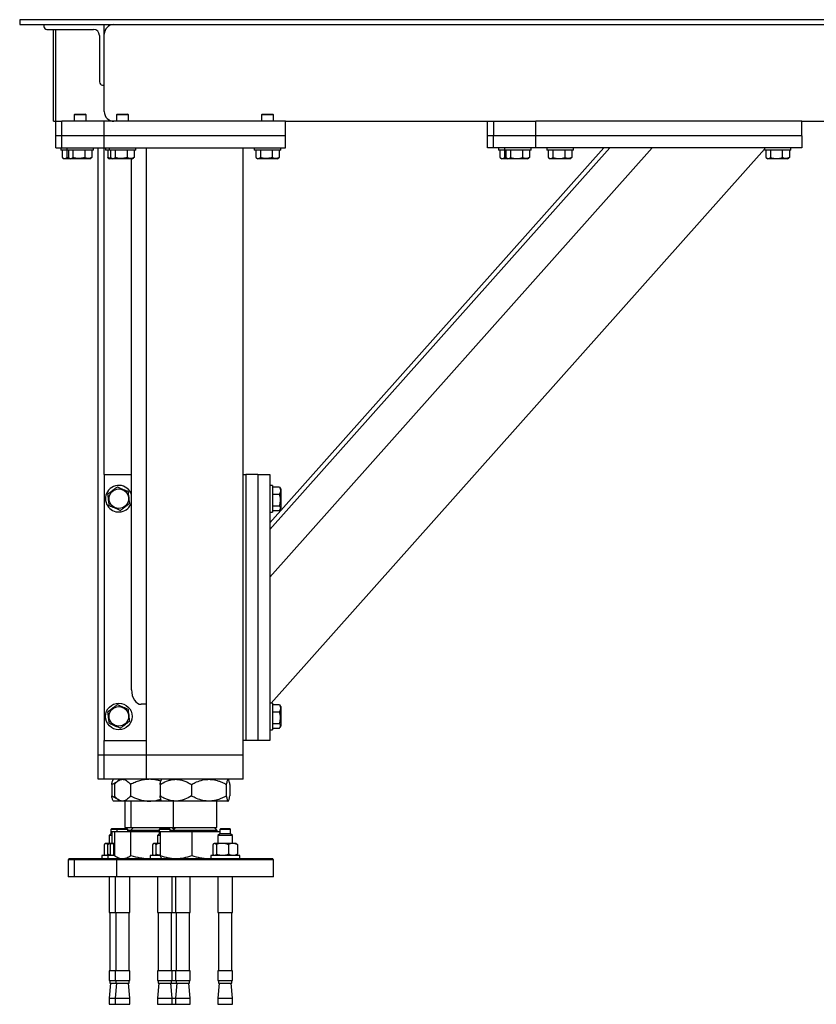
# Model space of a CAD drawing. Header units: millimetres. Extents: x 5 to 589, y 5 to 415.
# Tile 8 of 68: x 51 to 84, y 290 to 331. Entities that reach past the tile are written whole.
import ezdxf

# ---------------------------------------------------------------- set-up
doc = ezdxf.new("R2010")
doc.units = ezdxf.units.MM
doc.layers.add('TRAIT-FORT', color=4, linetype='Continuous', lineweight=25)

msp = doc.modelspace()

# ---------------------------------------------------------------- linework, layer by layer
at = {"layer": 'TRAIT-FORT', "color": 4, "linetype": 'Continuous', "lineweight": 25}
for p, q in [((50.686, 330.662), (50.686, 330.462)), ((151.186, 330.662), (50.686, 330.662)), ((50.686, 330.462), (151.186, 330.462)), ((51.686, 330.462), (51.686, 330.387)), ((51.811, 330.262), (53.736, 330.262)), ((52.086, 330.062), (52.086, 330.262)), ((52.186, 330.062), (52.186, 330.262)), ((54.186, 330.062), (54.186, 330.462)), ((52.086, 326.862), (52.086, 330.062)), ((52.186, 326.862), (52.186, 330.062)), ((53.986, 330.012), (53.986, 328.087)), ((54.186, 326.862), (54.186, 330.062)), ((54.111, 327.962), (54.186, 327.962)), ((52.086, 326.462), (52.086, 326.862)), ((52.186, 326.462), (52.186, 326.862)), ((52.086, 326.462), (52.186, 326.462)), ((52.186, 325.862), (52.186, 326.462)), ((52.186, 326.462), (52.436, 326.462)), ((52.436, 325.862), (52.436, 326.462)), ((54.186, 326.462), (52.436, 326.462)), ((52.971, 326.762), (52.936, 326.727)), ((52.936, 326.727), (52.936, 326.462)), ((53.436, 326.727), (52.936, 326.727)), ((52.971, 326.762), (53.401, 326.762)), ((53.436, 326.727), (53.401, 326.762)), ((53.436, 326.462), (53.436, 326.727)), ((54.186, 325.862), (54.186, 326.462)), ((61.686, 326.462), (54.186, 326.462)), ((54.536, 326.465), (54.536, 326.462)), ((54.721, 326.762), (54.686, 326.727)), ((54.686, 326.727), (54.686, 326.462)), ((55.186, 326.727), (54.686, 326.727)), ((54.721, 326.762), (55.151, 326.762)), ((55.186, 326.727), (55.151, 326.762)), ((55.186, 326.462), (55.186, 326.727)), ((60.721, 326.762), (60.686, 326.727)), ((60.686, 326.727), (60.686, 326.462)), ((61.186, 326.727), (60.686, 326.727)), ((60.721, 326.762), (61.151, 326.762)), ((61.186, 326.727), (61.151, 326.762)), ((61.186, 326.462), (61.186, 326.727)), ((61.686, 325.862), (61.686, 326.462)), ((61.686, 326.462), (72.036, 326.462)), ((70.036, 325.862), (70.036, 326.462)), ((70.286, 326.462), (70.286, 325.862)), ((72.036, 325.862), (72.036, 326.462)), ((83.036, 326.462), (72.036, 326.462)), ((83.036, 325.862), (83.036, 326.462)), ((83.036, 326.462), (117.586, 326.462)), ((52.436, 325.862), (52.186, 325.862)), ((52.186, 325.362), (52.186, 325.862)), ((54.186, 325.862), (52.436, 325.862)), ((52.436, 325.362), (52.436, 325.862)), ((61.686, 325.862), (54.186, 325.862)), ((54.186, 325.362), (54.186, 325.862)), ((61.686, 325.362), (61.686, 325.862)), ((70.286, 325.862), (70.036, 325.862)), ((70.036, 325.362), (70.036, 325.862)), ((72.036, 325.862), (70.286, 325.862)), ((70.286, 325.362), (70.286, 325.862)), ((83.036, 325.862), (72.036, 325.862)), ((72.036, 325.362), (72.036, 325.862)), ((83.036, 325.862), (83.036, 325.362)), ((52.186, 325.362), (52.436, 325.362)), ((52.386, 325.362), (52.386, 325.262)), ((52.64, 325.262), (52.386, 325.262)), ((52.436, 325.362), (54.186, 325.362)), ((52.449, 325.262), (52.449, 324.962)), ((52.636, 325.362), (52.636, 325.262)), ((53.736, 325.262), (52.636, 325.262)), ((52.64, 325.262), (52.64, 324.962)), ((52.699, 325.262), (52.699, 324.962)), ((52.89, 325.262), (52.89, 324.962)), ((53.377, 325.262), (53.377, 324.962)), ((53.673, 325.262), (53.673, 324.962)), ((53.736, 325.262), (53.736, 325.362)), ((53.936, 300.262), (53.936, 325.362)), ((54.186, 311.862), (54.186, 325.362)), ((54.186, 325.362), (61.686, 325.362)), ((54.236, 325.362), (54.236, 325.262)), ((54.278, 325.262), (54.236, 325.262)), ((54.386, 325.262), (54.278, 325.262)), ((54.334, 325.262), (54.334, 324.962)), ((54.386, 325.362), (54.386, 325.262)), ((55.486, 325.262), (54.386, 325.262)), ((54.449, 325.262), (54.449, 324.962)), ((54.64, 325.262), (54.64, 324.962)), ((55.127, 325.262), (55.127, 324.962)), ((55.423, 325.262), (55.423, 324.962)), ((55.486, 325.262), (55.486, 325.362)), ((55.936, 300.262), (55.936, 325.362)), ((59.936, 311.862), (59.936, 325.362)), ((60.386, 325.362), (60.386, 325.262)), ((61.486, 325.262), (60.386, 325.262)), ((60.449, 325.262), (60.449, 324.962)), ((60.64, 325.262), (60.64, 324.962)), ((61.036, 309.586), (75.098, 325.362)), ((61.036, 309.866), (74.848, 325.362)), ((61.036, 307.622), (76.848, 325.362)), ((61.081, 302.412), (81.486, 325.306)), ((61.127, 325.262), (61.127, 324.962)), ((61.423, 325.262), (61.423, 324.962)), ((61.486, 325.262), (61.486, 325.362)), ((70.286, 325.362), (70.036, 325.362)), ((72.036, 325.362), (70.286, 325.362)), ((70.486, 325.362), (70.486, 325.262)), ((70.74, 325.262), (70.486, 325.262)), ((70.549, 325.262), (70.549, 324.962)), ((70.736, 325.362), (70.736, 325.262)), ((71.497, 325.262), (70.736, 325.262)), ((70.74, 325.262), (70.74, 324.962)), ((70.799, 325.262), (70.799, 324.962)), ((70.99, 325.262), (70.99, 324.962)), ((71.477, 325.262), (71.477, 324.962)), ((71.836, 325.262), (71.497, 325.262)), ((71.773, 325.262), (71.773, 324.962)), ((71.836, 325.262), (71.836, 325.362)), ((83.036, 325.362), (72.036, 325.362)), ((72.486, 325.362), (72.486, 325.262)), ((73.247, 325.262), (72.486, 325.262)), ((72.549, 325.262), (72.549, 324.962)), ((72.74, 325.262), (72.74, 324.962)), ((73.227, 325.262), (73.227, 324.962)), ((73.586, 325.262), (73.247, 325.262)), ((73.523, 325.262), (73.523, 324.962)), ((73.586, 325.262), (73.586, 325.362)), ((81.486, 325.362), (81.486, 325.262)), ((82.247, 325.262), (81.486, 325.262)), ((81.549, 325.262), (81.549, 324.962)), ((81.74, 325.262), (81.74, 324.962)), ((82.227, 325.262), (82.227, 324.962)), ((82.586, 325.262), (82.247, 325.262)), ((82.523, 325.262), (82.523, 324.962)), ((82.586, 325.262), (82.586, 325.362)), ((52.474, 324.946), (52.533, 324.912)), ((52.783, 324.912), (52.533, 324.912)), ((52.724, 324.946), (52.783, 324.912)), ((53.59, 324.912), (52.783, 324.912)), ((53.59, 324.912), (53.649, 324.946)), ((53.673, 324.962), (53.648, 324.947)), ((54.358, 324.926), (54.383, 324.912)), ((54.533, 324.912), (54.383, 324.912)), ((54.474, 324.946), (54.533, 324.912)), ((55.34, 324.912), (54.533, 324.912)), ((55.311, 302.963), (55.311, 324.912)), ((55.34, 324.912), (55.399, 324.946)), ((55.423, 324.962), (55.398, 324.947)), ((60.474, 324.946), (60.533, 324.912)), ((61.34, 324.912), (60.533, 324.912)), ((61.34, 324.912), (61.399, 324.946)), ((61.423, 324.962), (61.398, 324.947)), ((70.574, 324.946), (70.633, 324.912)), ((70.883, 324.912), (70.633, 324.912)), ((70.74, 324.962), (70.81, 324.949)), ((70.824, 324.946), (70.883, 324.912)), ((71.237, 324.912), (70.883, 324.912)), ((71.69, 324.912), (71.237, 324.912)), ((71.69, 324.912), (71.749, 324.946)), ((71.773, 324.962), (71.748, 324.947)), ((72.574, 324.946), (72.633, 324.912)), ((72.987, 324.912), (72.633, 324.912)), ((73.44, 324.912), (72.987, 324.912)), ((73.44, 324.912), (73.499, 324.946)), ((73.523, 324.962), (73.498, 324.947)), ((81.574, 324.946), (81.633, 324.912)), ((81.987, 324.912), (81.633, 324.912)), ((82.44, 324.912), (81.987, 324.912)), ((82.44, 324.912), (82.499, 324.946)), ((82.523, 324.962), (82.498, 324.947)), ((54.186, 311.862), (54.186, 300.862)), ((54.186, 311.862), (55.311, 311.862)), ((59.936, 300.862), (59.936, 311.862)), ((59.936, 311.862), (60.036, 311.862)), ((60.036, 311.862), (60.036, 300.862)), ((60.536, 311.862), (60.036, 311.862)), ((60.536, 311.862), (60.536, 300.862)), ((60.536, 311.862), (61.036, 311.862)), ((61.036, 311.862), (61.036, 300.862)), ((61.136, 311.412), (61.036, 311.412)), ((61.136, 311.412), (61.136, 311.073)), ((61.136, 311.349), (61.436, 311.349)), ((61.136, 311.073), (61.136, 310.312)), ((61.136, 311.053), (61.436, 311.053)), ((61.436, 311.349), (61.451, 311.323)), ((61.486, 311.266), (61.453, 311.324)), ((61.486, 311.266), (61.486, 310.812)), ((61.136, 310.566), (61.436, 310.566)), ((61.486, 310.812), (61.486, 310.458)), ((61.036, 310.312), (61.136, 310.312)), ((61.136, 310.375), (61.436, 310.375)), ((61.453, 310.4), (61.486, 310.458)), ((61.136, 302.412), (61.036, 302.412)), ((61.136, 302.412), (61.136, 302.073)), ((55.936, 302.362), (55.711, 302.362)), ((61.136, 302.349), (61.436, 302.349)), ((61.136, 302.073), (61.136, 301.312)), ((61.136, 302.053), (61.436, 302.053)), ((61.436, 302.349), (61.451, 302.323)), ((61.486, 302.266), (61.453, 302.324)), ((61.486, 302.266), (61.486, 301.812)), ((61.486, 301.812), (61.486, 301.458)), ((61.036, 301.312), (61.136, 301.312)), ((61.136, 301.566), (61.436, 301.566)), ((61.136, 301.375), (61.436, 301.375)), ((61.453, 301.4), (61.486, 301.458)), ((54.186, 300.262), (54.186, 300.862)), ((54.186, 300.862), (55.936, 300.862)), ((59.936, 300.262), (59.936, 300.862)), ((60.036, 300.862), (59.936, 300.862)), ((60.536, 300.862), (60.036, 300.862)), ((61.036, 300.862), (60.536, 300.862)), ((54.186, 300.262), (53.936, 300.262)), ((53.936, 299.262), (53.936, 300.262)), ((54.586, 300.262), (54.186, 300.262)), ((54.186, 299.262), (54.186, 300.262)), ((55.936, 300.262), (54.586, 300.262)), ((56.336, 300.262), (55.936, 300.262)), ((55.936, 299.262), (55.936, 300.262)), ((59.536, 300.262), (56.336, 300.262)), ((59.936, 300.262), (59.536, 300.262)), ((59.936, 299.262), (59.936, 300.262)), ((54.186, 299.262), (53.936, 299.262)), ((54.586, 299.262), (54.186, 299.262)), ((54.494, 299.049), (54.707, 299.157)), ((54.561, 299.262), (54.555, 299.255)), ((55.936, 299.262), (54.586, 299.262)), ((54.811, 299.262), (54.673, 299.124)), ((56.336, 299.262), (55.936, 299.262)), ((59.536, 299.262), (56.336, 299.262)), ((56.561, 299.262), (56.555, 299.255)), ((59.318, 299.255), (59.311, 299.262)), ((59.936, 299.262), (59.536, 299.262)), ((54.494, 299.049), (54.494, 298.575)), ((54.606, 299.049), (54.606, 298.575)), ((55.268, 299.049), (55.268, 298.575)), ((56.494, 299.049), (56.494, 298.575)), ((57.789, 299.049), (57.789, 298.575)), ((59.232, 299.049), (59.232, 298.575)), ((59.379, 299.049), (59.379, 298.575)), ((54.554, 298.37), (54.561, 298.362)), ((54.811, 298.362), (54.561, 298.362)), ((54.673, 298.5), (54.811, 298.362)), ((54.937, 298.362), (54.811, 298.362)), ((56.059, 298.362), (54.937, 298.362)), ((55.036, 298.362), (55.036, 297.27)), ((55.286, 298.362), (55.286, 297.27)), ((56.561, 298.362), (56.059, 298.362)), ((56.554, 298.37), (56.561, 298.362)), ((57.141, 298.362), (56.561, 298.362)), ((57.036, 298.362), (57.036, 297.27)), ((58.51, 298.362), (57.141, 298.362)), ((59.306, 298.362), (58.51, 298.362)), ((58.836, 297.27), (58.836, 298.362)), ((59.311, 298.362), (59.306, 298.362)), ((59.311, 298.362), (59.319, 298.37)), ((54.486, 297.212), (54.461, 297.187)), ((54.461, 297.187), (54.461, 297.012)), ((54.711, 297.187), (54.461, 297.187)), ((54.736, 297.212), (54.486, 297.212)), ((54.659, 297.112), (54.659, 297.102)), ((54.659, 297.112), (54.711, 297.112)), ((54.736, 297.212), (54.711, 297.187)), ((54.711, 297.187), (54.711, 297.102)), ((55.161, 297.187), (54.711, 297.187)), ((55.136, 297.212), (54.736, 297.212)), ((54.909, 297.112), (54.909, 297.102)), ((54.909, 297.112), (56.461, 297.112)), ((55.036, 297.27), (55.286, 297.27)), ((55.145, 297.27), (55.086, 297.212)), ((55.161, 297.187), (55.136, 297.212)), ((55.161, 297.112), (55.161, 297.187)), ((55.161, 297.162), (55.286, 297.162)), ((55.395, 297.27), (55.286, 297.162)), ((55.286, 297.27), (56.927, 297.27)), ((55.286, 297.162), (56.461, 297.162)), ((56.486, 297.212), (56.461, 297.187)), ((56.461, 297.187), (56.461, 297.012)), ((56.911, 297.187), (56.461, 297.187)), ((56.886, 297.212), (56.486, 297.212)), ((56.659, 297.112), (56.659, 297.102)), ((56.659, 297.112), (58.961, 297.112)), ((56.911, 297.187), (56.886, 297.212)), ((56.911, 297.112), (56.911, 297.187)), ((56.911, 297.162), (57.036, 297.162)), ((56.927, 297.27), (57.036, 297.27)), ((57.061, 297.187), (56.978, 297.27)), ((57.145, 297.27), (57.036, 297.162)), ((57.036, 297.27), (58.836, 297.27)), ((57.086, 297.212), (57.036, 297.212)), ((57.036, 297.162), (58.836, 297.162)), ((58.836, 297.162), (58.728, 297.27)), ((58.986, 297.212), (58.961, 297.187)), ((58.961, 297.187), (58.961, 297.012)), ((59.13, 297.187), (58.961, 297.187)), ((59.136, 297.212), (58.986, 297.212)), ((59.411, 297.187), (59.13, 297.187)), ((59.386, 297.212), (59.136, 297.212)), ((59.411, 297.187), (59.386, 297.212)), ((59.411, 297.012), (59.411, 297.187)), ((54.461, 297.012), (54.386, 296.937)), ((54.386, 296.937), (54.386, 296.612)), ((54.502, 296.937), (54.386, 296.937)), ((54.502, 297.012), (54.461, 297.012)), ((54.502, 297.102), (54.502, 296.612)), ((54.502, 297.102), (54.604, 297.102)), ((54.604, 297.102), (54.604, 296.11)), ((54.604, 297.102), (55.284, 297.102)), ((55.284, 296.11), (55.284, 297.102)), ((55.284, 297.102), (56.461, 297.102)), ((56.461, 297.012), (56.386, 296.937)), ((56.386, 296.937), (56.386, 296.612)), ((56.502, 296.937), (56.386, 296.937)), ((56.502, 297.012), (56.461, 297.012)), ((56.502, 297.102), (56.502, 296.11)), ((56.502, 297.102), (57.808, 297.102)), ((57.808, 297.102), (57.808, 296.11)), ((57.808, 297.102), (58.961, 297.102)), ((58.961, 297.012), (58.886, 296.937)), ((58.886, 296.937), (58.886, 296.612)), ((59.111, 296.937), (58.886, 296.937)), ((59.13, 297.012), (58.961, 297.012)), ((59.486, 296.937), (59.111, 296.937)), ((59.411, 297.012), (59.13, 297.012)), ((59.486, 296.937), (59.411, 297.012)), ((59.486, 296.612), (59.486, 296.937)), ((54.184, 296.562), (54.184, 296.162)), ((54.236, 296.612), (54.219, 296.6)), ((54.253, 296.612), (54.236, 296.612)), ((54.486, 296.612), (54.253, 296.612)), ((54.321, 296.562), (54.321, 296.162)), ((54.434, 296.562), (54.434, 296.162)), ((54.486, 296.612), (54.469, 296.6)), ((54.503, 296.612), (54.486, 296.612)), ((54.604, 296.612), (54.503, 296.612)), ((54.604, 296.573), (54.571, 296.562)), ((54.571, 296.562), (54.571, 296.162)), ((56.184, 296.562), (56.184, 296.162)), ((56.236, 296.612), (56.219, 296.6)), ((56.253, 296.612), (56.236, 296.612)), ((56.502, 296.612), (56.253, 296.612)), ((56.321, 296.562), (56.321, 296.162)), ((58.684, 296.162), (58.684, 296.562)), ((58.736, 296.612), (58.719, 296.6)), ((58.753, 296.612), (58.736, 296.612)), ((59.073, 296.612), (58.753, 296.612)), ((58.821, 296.562), (58.821, 296.162)), ((59.507, 296.612), (59.073, 296.612)), ((59.324, 296.562), (59.324, 296.162)), ((59.636, 296.612), (59.507, 296.612)), ((59.654, 296.6), (59.636, 296.612)), ((59.689, 296.562), (59.689, 296.162)), ((52.736, 295.987), (52.686, 295.937)), ((52.686, 295.937), (52.686, 295.237)), ((52.936, 295.937), (52.686, 295.937)), ((52.736, 295.987), (52.986, 295.987)), ((52.986, 295.987), (52.936, 295.937)), ((52.936, 295.937), (52.936, 295.237)), ((54.686, 295.937), (52.936, 295.937)), ((52.986, 295.987), (54.736, 295.987)), ((54.086, 296.112), (54.086, 295.987)), ((54.336, 296.112), (54.086, 296.112)), ((54.219, 296.124), (54.236, 296.112)), ((54.336, 296.112), (54.336, 295.987)), ((54.599, 296.112), (54.336, 296.112)), ((54.469, 296.124), (54.486, 296.112)), ((54.604, 296.151), (54.571, 296.162)), ((54.662, 296.073), (54.811, 295.987)), ((54.736, 295.987), (54.686, 295.937)), ((54.686, 295.937), (54.686, 295.237)), ((61.186, 295.937), (54.686, 295.937)), ((54.736, 295.987), (61.136, 295.987)), ((56.075, 295.987), (56.095, 295.989)), ((56.086, 296.112), (56.086, 295.987)), ((56.51, 296.112), (56.086, 296.112)), ((56.219, 296.124), (56.236, 296.112)), ((56.554, 295.991), (56.561, 295.987)), ((58.526, 295.987), (58.586, 295.993)), ((58.586, 296.112), (58.586, 295.987)), ((59.786, 296.112), (58.586, 296.112)), ((58.719, 296.124), (58.736, 296.112)), ((59.636, 296.112), (59.654, 296.124)), ((59.786, 295.987), (59.786, 296.112)), ((61.186, 295.937), (61.136, 295.987)), ((61.186, 295.237), (61.186, 295.937)), ((52.936, 295.237), (52.686, 295.237)), ((54.686, 295.237), (52.936, 295.237)), ((54.386, 295.237), (54.386, 293.762)), ((54.636, 295.237), (54.636, 293.762)), ((61.186, 295.237), (54.686, 295.237)), ((55.236, 293.762), (55.236, 295.237)), ((56.386, 295.237), (56.386, 293.762)), ((56.986, 293.762), (56.986, 295.237)), ((57.136, 295.237), (57.136, 293.762)), ((57.736, 293.762), (57.736, 295.237)), ((58.886, 295.237), (58.886, 293.762)), ((59.486, 293.762), (59.486, 295.237)), ((54.386, 293.762), (54.636, 293.762)), ((54.411, 293.762), (54.411, 291.352)), ((54.636, 293.762), (55.236, 293.762)), ((54.661, 293.762), (54.661, 291.352)), ((55.211, 291.352), (55.211, 293.762)), ((56.386, 293.762), (56.986, 293.762)), ((56.411, 293.762), (56.411, 291.352)), ((56.961, 291.352), (56.961, 293.762)), ((56.986, 293.762), (57.111, 293.762)), ((57.111, 293.762), (57.136, 293.762)), ((57.136, 293.762), (57.361, 293.762)), ((57.161, 293.762), (57.161, 291.352)), ((57.361, 293.762), (57.736, 293.762)), ((57.711, 291.352), (57.711, 293.762)), ((58.886, 293.762), (59.111, 293.762)), ((58.911, 293.762), (58.911, 291.352)), ((59.111, 293.762), (59.486, 293.762)), ((59.461, 291.352), (59.461, 293.762)), ((54.386, 291.352), (54.386, 290.947)), ((54.636, 291.352), (54.386, 291.352)), ((54.636, 291.352), (54.636, 290.947)), ((55.236, 291.352), (54.636, 291.352)), ((55.236, 290.947), (55.236, 291.352)), ((56.386, 291.352), (56.386, 290.947)), ((56.986, 291.352), (56.386, 291.352)), ((56.986, 290.947), (56.986, 291.352)), ((57.136, 291.352), (56.986, 291.352)), ((57.136, 291.352), (57.136, 290.947)), ((57.361, 291.352), (57.136, 291.352)), ((57.736, 291.352), (57.361, 291.352)), ((57.736, 290.947), (57.736, 291.352)), ((58.886, 291.352), (58.886, 290.947)), ((59.111, 291.352), (58.886, 291.352)), ((59.486, 291.352), (59.111, 291.352)), ((59.486, 290.947), (59.486, 291.352)), ((54.386, 290.947), (54.636, 290.947)), ((54.441, 290.837), (54.386, 290.219)), ((54.411, 290.947), (54.411, 290.837)), ((54.411, 290.837), (54.661, 290.837)), ((54.636, 290.947), (55.236, 290.947)), ((54.691, 290.837), (54.636, 290.219)), ((54.661, 290.947), (54.661, 290.837)), ((54.661, 290.837), (55.211, 290.837)), ((55.236, 290.219), (55.182, 290.837)), ((55.211, 290.837), (55.211, 290.947)), ((56.386, 290.947), (56.986, 290.947)), ((56.441, 290.837), (56.386, 290.219)), ((56.411, 290.947), (56.411, 290.837)), ((56.411, 290.837), (56.961, 290.837)), ((56.986, 290.219), (56.932, 290.837)), ((56.941, 290.837), (56.936, 290.791)), ((56.961, 290.837), (56.961, 290.947)), ((56.961, 290.837), (57.117, 290.837)), ((56.986, 290.947), (57.111, 290.947)), ((57.111, 290.947), (57.136, 290.947)), ((57.117, 290.837), (57.161, 290.837)), ((57.136, 290.947), (57.361, 290.947)), ((57.191, 290.837), (57.136, 290.219)), ((57.161, 290.947), (57.161, 290.837)), ((57.161, 290.837), (57.367, 290.837)), ((57.361, 290.947), (57.736, 290.947)), ((57.367, 290.837), (57.711, 290.837)), ((57.736, 290.219), (57.682, 290.837)), ((57.711, 290.837), (57.711, 290.947)), ((58.886, 290.947), (59.111, 290.947)), ((58.941, 290.837), (58.886, 290.219)), ((58.911, 290.947), (58.911, 290.837)), ((58.911, 290.837), (59.117, 290.837)), ((59.111, 290.947), (59.486, 290.947)), ((59.117, 290.837), (59.461, 290.837)), ((59.486, 290.219), (59.432, 290.837)), ((59.461, 290.837), (59.461, 290.947)), ((54.386, 290.219), (54.386, 289.962)), ((54.386, 290.219), (54.636, 290.219)), ((54.636, 290.219), (54.636, 289.962)), ((54.636, 290.219), (55.236, 290.219)), ((55.236, 289.962), (55.236, 290.219)), ((56.386, 290.219), (56.386, 289.962)), ((56.386, 290.219), (56.986, 290.219)), ((56.986, 289.962), (56.986, 290.219)), ((56.986, 290.219), (57.111, 290.219)), ((57.111, 290.219), (57.136, 290.219)), ((57.136, 290.219), (57.136, 289.962)), ((57.136, 290.219), (57.361, 290.219)), ((57.361, 290.219), (57.736, 290.219)), ((57.736, 289.962), (57.736, 290.219)), ((58.886, 290.219), (58.886, 289.962)), ((58.886, 290.219), (59.111, 290.219)), ((59.111, 290.219), (59.486, 290.219)), ((59.486, 289.962), (59.486, 290.219)), ((54.386, 289.962), (54.636, 289.962)), ((54.636, 289.962), (55.236, 289.962)), ((56.386, 289.962), (56.986, 289.962)), ((56.986, 289.962), (57.111, 289.962)), ((57.111, 289.962), (57.136, 289.962)), ((57.136, 289.962), (57.361, 289.962)), ((57.361, 289.962), (57.736, 289.962)), ((58.886, 289.962), (59.111, 289.962)), ((59.111, 289.962), (59.486, 289.962))]:
    msp.add_line(p, q, dxfattribs=at)
for centre, radius in [((54.786, 310.862), 0.404), ((54.786, 301.862), 0.55), ((54.786, 301.862), 0.404)]:
    msp.add_circle(centre, radius, dxfattribs=at)
for centre, radius, start, end in [((51.811, 330.387), 0.125, 180, 270), ((53.736, 330.012), 0.25, 360, 90), ((54.586, 330.062), 0.4, 90, 180), ((54.111, 328.087), 0.125, 180, 270), ((54.586, 326.862), 0.4, 180, 270), ((54.786, 310.862), 0.55, 17.3414, 157.4773), ((54.786, 310.862), 0.55, 157.4773, 342.6586), ((55.236, 297.162), 0.05, 270, 360), ((56.986, 297.162), 0.05, 270, 360), ((58.886, 297.162), 0.05, 180, 270)]:
    msp.add_arc(centre, radius, start, end, dxfattribs=at)
msp.add_ellipse((55.711, 302.963), major_axis=(0, 0.601), ratio=0.665371, start_param=1.570796, end_param=3.141593, dxfattribs=at)
for points, knots in [([(52.449, 324.962), (52.466, 324.951), (52.5, 324.929), (52.549, 324.921), (52.597, 324.933), (52.626, 324.952), (52.64, 324.962)], [0, 0, 0, 0, 0.264605, 0.534948, 0.765343, 1, 1, 1, 1]), ([(52.731, 324.942), (52.717, 324.944), (52.686, 324.949), (52.657, 324.957), (52.64, 324.962)], [0, 0, 0, 0, 0.447832, 1, 1, 1, 1]), ([(52.699, 324.962), (52.716, 324.951), (52.75, 324.929), (52.799, 324.921), (52.847, 324.933), (52.876, 324.952), (52.89, 324.962)], [0, 0, 0, 0, 0.2646049, 0.5349477, 0.7653431, 1, 1, 1, 1]), ([(53.377, 324.962), (53.347, 324.954), (53.285, 324.938), (53.181, 324.923), (53.064, 324.924), (52.964, 324.942), (52.907, 324.958), (52.89, 324.962)], [0, 0, 0, 0, 0.192004, 0.385862, 0.637826, 0.896599, 1, 1, 1, 1]), ([(53.673, 324.962), (53.648, 324.951), (53.596, 324.929), (53.519, 324.921), (53.445, 324.933), (53.4, 324.952), (53.377, 324.962)], [0, 0, 0, 0, 0.264605, 0.534948, 0.765343, 1, 1, 1, 1]), ([(54.358, 324.927), (54.358, 324.927), (54.352, 324.927), (54.344, 324.942), (54.336, 324.958), (54.334, 324.962)], [0, 0, 0, 0, 0.082237, 0.737977, 1, 1, 1, 1]), ([(54.51, 324.925), (54.481, 324.928), (54.422, 324.933), (54.364, 324.952), (54.334, 324.962)], [0, 0, 0, 0, 0.476883, 1, 1, 1, 1]), ([(54.449, 324.962), (54.466, 324.951), (54.5, 324.929), (54.549, 324.921), (54.597, 324.933), (54.626, 324.952), (54.64, 324.962)], [0, 0, 0, 0, 0.2646049, 0.5349477, 0.7653431, 1, 1, 1, 1]), ([(55.127, 324.962), (55.097, 324.954), (55.035, 324.938), (54.931, 324.923), (54.814, 324.924), (54.714, 324.942), (54.657, 324.958), (54.64, 324.962)], [0, 0, 0, 0, 0.192004, 0.385862, 0.637826, 0.896599, 1, 1, 1, 1]), ([(55.423, 324.962), (55.398, 324.951), (55.346, 324.929), (55.269, 324.921), (55.195, 324.933), (55.15, 324.952), (55.127, 324.962)], [0, 0, 0, 0, 0.264605, 0.534948, 0.765343, 1, 1, 1, 1]), ([(60.449, 324.962), (60.466, 324.951), (60.5, 324.929), (60.549, 324.921), (60.597, 324.933), (60.626, 324.952), (60.64, 324.962)], [0, 0, 0, 0, 0.2646049, 0.5349477, 0.7653431, 1, 1, 1, 1]), ([(61.127, 324.962), (61.097, 324.954), (61.035, 324.938), (60.931, 324.923), (60.814, 324.924), (60.714, 324.942), (60.657, 324.958), (60.64, 324.962)], [0, 0, 0, 0, 0.192004, 0.385862, 0.637826, 0.896599, 1, 1, 1, 1]), ([(61.423, 324.962), (61.398, 324.951), (61.346, 324.929), (61.269, 324.921), (61.195, 324.933), (61.15, 324.952), (61.127, 324.962)], [0, 0, 0, 0, 0.264605, 0.534948, 0.765343, 1, 1, 1, 1]), ([(70.549, 324.962), (70.566, 324.951), (70.6, 324.929), (70.649, 324.921), (70.697, 324.933), (70.726, 324.952), (70.74, 324.962)], [0, 0, 0, 0, 0.264605, 0.534948, 0.765343, 1, 1, 1, 1]), ([(70.799, 324.962), (70.816, 324.951), (70.85, 324.929), (70.899, 324.921), (70.947, 324.933), (70.976, 324.952), (70.99, 324.962)], [0, 0, 0, 0, 0.264605, 0.534948, 0.765343, 1, 1, 1, 1]), ([(70.99, 324.962), (71.052, 324.947), (71.155, 324.922), (71.304, 324.924), (71.404, 324.942), (71.461, 324.958), (71.477, 324.962)], [0, 0, 0, 0, 0.385549, 0.637642, 0.896546, 1, 1, 1, 1]), ([(71.773, 324.962), (71.748, 324.951), (71.696, 324.929), (71.619, 324.921), (71.545, 324.933), (71.5, 324.952), (71.477, 324.962)], [0, 0, 0, 0, 0.264605, 0.534948, 0.765343, 1, 1, 1, 1]), ([(72.549, 324.962), (72.566, 324.951), (72.6, 324.929), (72.649, 324.921), (72.697, 324.933), (72.726, 324.952), (72.74, 324.962)], [0, 0, 0, 0, 0.264605, 0.534948, 0.765343, 1, 1, 1, 1]), ([(72.74, 324.962), (72.802, 324.947), (72.905, 324.922), (73.054, 324.924), (73.154, 324.942), (73.211, 324.958), (73.227, 324.962)], [0, 0, 0, 0, 0.385549, 0.637642, 0.896546, 1, 1, 1, 1]), ([(73.523, 324.962), (73.498, 324.951), (73.446, 324.929), (73.369, 324.921), (73.295, 324.933), (73.25, 324.952), (73.227, 324.962)], [0, 0, 0, 0, 0.264605, 0.534948, 0.765343, 1, 1, 1, 1]), ([(81.549, 324.962), (81.566, 324.951), (81.6, 324.929), (81.649, 324.921), (81.697, 324.933), (81.726, 324.952), (81.74, 324.962)], [0, 0, 0, 0, 0.264605, 0.534948, 0.765343, 1, 1, 1, 1]), ([(81.74, 324.962), (81.802, 324.947), (81.905, 324.922), (82.054, 324.924), (82.154, 324.942), (82.211, 324.958), (82.227, 324.962)], [0, 0, 0, 0, 0.385549, 0.637642, 0.896546, 1, 1, 1, 1]), ([(82.523, 324.962), (82.498, 324.951), (82.446, 324.929), (82.369, 324.921), (82.295, 324.933), (82.25, 324.952), (82.227, 324.962)], [0, 0, 0, 0, 0.264605, 0.534948, 0.765343, 1, 1, 1, 1]), ([(54.726, 311.349), (54.692, 311.323), (54.623, 311.271), (54.521, 311.194), (54.424, 311.121), (54.365, 311.076), (54.334, 311.053)], [0, 0, 0, 0, 0.264605, 0.534948, 0.765343, 1, 1, 1, 1]), ([(54.395, 310.566), (54.387, 310.628), (54.375, 310.73), (54.356, 310.879), (54.344, 310.979), (54.336, 311.037), (54.334, 311.053)], [0, 0, 0, 0, 0.385549, 0.637642, 0.896546, 1, 1, 1, 1]), ([(54.726, 311.349), (54.765, 311.332), (54.844, 311.299), (54.962, 311.249), (55.074, 311.202), (55.143, 311.173), (55.178, 311.158)], [0, 0, 0, 0, 0.264605, 0.534948, 0.765343, 1, 1, 1, 1]), ([(55.239, 310.671), (55.235, 310.702), (55.227, 310.763), (55.214, 310.867), (55.2, 310.984), (55.187, 311.084), (55.18, 311.142), (55.178, 311.158)], [0, 0, 0, 0, 0.192004, 0.385862, 0.637826, 0.896599, 1, 1, 1, 1]), ([(61.436, 311.349), (61.447, 311.323), (61.469, 311.271), (61.477, 311.194), (61.466, 311.121), (61.446, 311.076), (61.436, 311.053)], [0, 0, 0, 0, 0.2646049, 0.5349477, 0.7653431, 1, 1, 1, 1]), ([(61.436, 310.566), (61.451, 310.628), (61.477, 310.73), (61.474, 310.879), (61.457, 310.979), (61.441, 311.037), (61.436, 311.053)], [0, 0, 0, 0, 0.385549, 0.637642, 0.896546, 1, 1, 1, 1]), ([(54.847, 310.375), (54.808, 310.392), (54.729, 310.425), (54.611, 310.475), (54.499, 310.522), (54.43, 310.551), (54.395, 310.566)], [0, 0, 0, 0, 0.264605, 0.534948, 0.765343, 1, 1, 1, 1]), ([(54.847, 310.375), (54.881, 310.401), (54.95, 310.453), (55.051, 310.53), (55.149, 310.603), (55.208, 310.648), (55.239, 310.671)], [0, 0, 0, 0, 0.264605, 0.534948, 0.765343, 1, 1, 1, 1]), ([(61.436, 310.375), (61.447, 310.392), (61.469, 310.425), (61.477, 310.475), (61.466, 310.522), (61.446, 310.551), (61.436, 310.566)], [0, 0, 0, 0, 0.264605, 0.534948, 0.765343, 1, 1, 1, 1]), ([(54.726, 302.349), (54.692, 302.323), (54.623, 302.271), (54.521, 302.194), (54.424, 302.121), (54.365, 302.076), (54.334, 302.053)], [0, 0, 0, 0, 0.264605, 0.534948, 0.765343, 1, 1, 1, 1]), ([(54.395, 301.566), (54.387, 301.628), (54.375, 301.73), (54.356, 301.879), (54.344, 301.979), (54.336, 302.037), (54.334, 302.053)], [0, 0, 0, 0, 0.385549, 0.637642, 0.896546, 1, 1, 1, 1]), ([(54.726, 302.349), (54.765, 302.332), (54.844, 302.299), (54.962, 302.249), (55.074, 302.202), (55.143, 302.173), (55.178, 302.158)], [0, 0, 0, 0, 0.2646049, 0.5349477, 0.7653431, 1, 1, 1, 1]), ([(55.239, 301.671), (55.235, 301.702), (55.227, 301.763), (55.214, 301.867), (55.2, 301.984), (55.187, 302.084), (55.18, 302.142), (55.178, 302.158)], [0, 0, 0, 0, 0.192004, 0.385862, 0.637826, 0.896599, 1, 1, 1, 1]), ([(61.436, 302.349), (61.447, 302.323), (61.469, 302.271), (61.477, 302.194), (61.466, 302.121), (61.446, 302.076), (61.436, 302.053)], [0, 0, 0, 0, 0.264605, 0.534948, 0.765343, 1, 1, 1, 1]), ([(61.436, 301.566), (61.451, 301.628), (61.477, 301.73), (61.474, 301.879), (61.457, 301.979), (61.441, 302.037), (61.436, 302.053)], [0, 0, 0, 0, 0.385549, 0.637642, 0.896546, 1, 1, 1, 1]), ([(54.847, 301.375), (54.881, 301.401), (54.95, 301.453), (55.051, 301.53), (55.149, 301.603), (55.208, 301.648), (55.239, 301.671)], [0, 0, 0, 0, 0.264605, 0.534948, 0.765343, 1, 1, 1, 1]), ([(54.847, 301.375), (54.808, 301.392), (54.729, 301.425), (54.611, 301.475), (54.499, 301.522), (54.43, 301.551), (54.395, 301.566)], [0, 0, 0, 0, 0.264605, 0.534948, 0.765343, 1, 1, 1, 1]), ([(61.436, 301.375), (61.447, 301.392), (61.469, 301.425), (61.477, 301.475), (61.466, 301.522), (61.446, 301.551), (61.436, 301.566)], [0, 0, 0, 0, 0.264605, 0.534948, 0.765343, 1, 1, 1, 1]), ([(54.494, 299.049), (54.499, 299.075), (54.509, 299.127), (54.524, 299.189), (54.54, 299.236), (54.551, 299.249), (54.555, 299.254)], [0, 0, 0, 0, 0.2550369, 0.5114847, 0.7744673, 1, 1, 1, 1]), ([(54.606, 299.049), (54.628, 299.075), (54.688, 299.144), (54.791, 299.228), (54.881, 299.261), (54.93, 299.262), (54.937, 299.262)], [0, 0, 0, 0, 0.217408, 0.574855, 0.943175, 1, 1, 1, 1]), ([(54.937, 299.262), (54.955, 299.261), (54.991, 299.259), (55.044, 299.24), (55.098, 299.211), (55.153, 299.169), (55.21, 299.116), (55.249, 299.072), (55.268, 299.049)], [0, 0, 0, 0, 0.154123, 0.309535, 0.468521, 0.628503, 0.813842, 1, 1, 1, 1]), ([(56.059, 299.262), (55.99, 299.259), (55.851, 299.253), (55.649, 299.205), (55.454, 299.138), (55.33, 299.079), (55.268, 299.049)], [0, 0, 0, 0, 0.249578, 0.504364, 0.751047, 1, 1, 1, 1]), ([(56.524, 299.185), (56.523, 299.185), (56.464, 299.207), (56.342, 299.235), (56.187, 299.259), (56.092, 299.261), (56.059, 299.262)], [0, 0, 0, 0, 0.009598, 0.397253, 0.79014, 1, 1, 1, 1]), ([(56.494, 299.049), (56.582, 299.099), (56.717, 299.175), (56.909, 299.236), (57.036, 299.259), (57.114, 299.261), (57.141, 299.262)], [0, 0, 0, 0, 0.432046, 0.65435, 0.879654, 1, 1, 1, 1]), ([(56.494, 299.049), (56.499, 299.075), (56.509, 299.127), (56.524, 299.189), (56.54, 299.236), (56.551, 299.249), (56.555, 299.254)], [0, 0, 0, 0, 0.2550369, 0.5114847, 0.7744673, 1, 1, 1, 1]), ([(57.141, 299.262), (57.198, 299.259), (57.312, 299.253), (57.477, 299.205), (57.637, 299.138), (57.738, 299.079), (57.789, 299.049)], [0, 0, 0, 0, 0.249578, 0.504364, 0.751047, 1, 1, 1, 1]), ([(57.789, 299.049), (57.838, 299.075), (57.969, 299.144), (58.194, 299.228), (58.39, 299.261), (58.496, 299.262), (58.51, 299.262)], [0, 0, 0, 0, 0.217408, 0.574855, 0.943175, 1, 1, 1, 1]), ([(58.51, 299.262), (58.549, 299.261), (58.627, 299.259), (58.744, 299.24), (58.86, 299.211), (58.981, 299.169), (59.106, 299.116), (59.19, 299.072), (59.232, 299.049)], [0, 0, 0, 0, 0.154123, 0.309535, 0.468521, 0.628503, 0.813842, 1, 1, 1, 1]), ([(59.306, 299.262), (59.299, 299.259), (59.286, 299.253), (59.267, 299.205), (59.249, 299.138), (59.238, 299.079), (59.232, 299.049)], [0, 0, 0, 0, 0.249578, 0.504364, 0.751047, 1, 1, 1, 1]), ([(59.379, 299.049), (59.374, 299.075), (59.364, 299.127), (59.348, 299.189), (59.333, 299.236), (59.322, 299.249), (59.317, 299.254)], [0, 0, 0, 0, 0.255037, 0.511485, 0.774467, 1, 1, 1, 1]), ([(54.711, 298.462), (54.69, 298.471), (54.615, 298.502), (54.544, 298.544), (54.494, 298.575)], [0, 0, 0, 0, 0.286873, 1, 1, 1, 1]), ([(54.555, 298.372), (54.553, 298.373), (54.544, 298.379), (54.529, 298.419), (54.511, 298.486), (54.499, 298.545), (54.494, 298.575)], [0, 0, 0, 0, 0.1118301, 0.4133853, 0.7053491, 1, 1, 1, 1]), ([(54.937, 298.362), (54.93, 298.362), (54.883, 298.363), (54.793, 298.396), (54.689, 298.479), (54.628, 298.549), (54.606, 298.575)], [0, 0, 0, 0, 0.056824, 0.413183, 0.782596, 1, 1, 1, 1]), ([(55.268, 298.575), (55.249, 298.552), (55.21, 298.508), (55.154, 298.455), (55.099, 298.414), (55.046, 298.385), (54.992, 298.366), (54.955, 298.363), (54.937, 298.362)], [0, 0, 0, 0, 0.185391, 0.371498, 0.526082, 0.681496, 0.840072, 1, 1, 1, 1]), ([(55.268, 298.575), (55.377, 298.525), (55.541, 298.449), (55.776, 298.388), (55.931, 298.365), (56.026, 298.363), (56.059, 298.362)], [0, 0, 0, 0, 0.432046, 0.65435, 0.879654, 1, 1, 1, 1]), ([(56.059, 298.362), (56.127, 298.365), (56.266, 298.372), (56.422, 298.405), (56.506, 298.435), (56.524, 298.442)], [0, 0, 0, 0, 0.434782, 0.878638, 1, 1, 1, 1]), ([(57.141, 298.362), (57.085, 298.365), (56.971, 298.371), (56.806, 298.419), (56.645, 298.486), (56.544, 298.545), (56.494, 298.575)], [0, 0, 0, 0, 0.2495781, 0.5043645, 0.7510471, 1, 1, 1, 1]), ([(56.555, 298.372), (56.553, 298.373), (56.544, 298.379), (56.529, 298.419), (56.511, 298.486), (56.499, 298.545), (56.494, 298.575)], [0, 0, 0, 0, 0.11183, 0.413385, 0.705349, 1, 1, 1, 1]), ([(57.789, 298.575), (57.7, 298.525), (57.566, 298.449), (57.374, 298.388), (57.246, 298.365), (57.169, 298.363), (57.141, 298.362)], [0, 0, 0, 0, 0.432046, 0.65435, 0.879654, 1, 1, 1, 1]), ([(58.51, 298.362), (58.496, 298.362), (58.393, 298.363), (58.197, 298.396), (57.971, 298.479), (57.838, 298.549), (57.789, 298.575)], [0, 0, 0, 0, 0.056824, 0.413183, 0.782596, 1, 1, 1, 1]), ([(59.232, 298.575), (59.19, 298.552), (59.106, 298.508), (58.982, 298.455), (58.863, 298.414), (58.749, 298.385), (58.631, 298.366), (58.551, 298.363), (58.51, 298.362)], [0, 0, 0, 0, 0.185391, 0.371498, 0.526082, 0.681496, 0.840072, 1, 1, 1, 1]), ([(59.232, 298.575), (59.242, 298.525), (59.257, 298.449), (59.279, 298.388), (59.294, 298.365), (59.302, 298.363), (59.306, 298.362)], [0, 0, 0, 0, 0.432046, 0.65435, 0.879654, 1, 1, 1, 1]), ([(59.306, 298.362), (59.312, 298.365), (59.325, 298.371), (59.344, 298.419), (59.362, 298.486), (59.373, 298.545), (59.379, 298.575)], [0, 0, 0, 0, 0.249578, 0.504364, 0.751047, 1, 1, 1, 1]), ([(54.253, 296.612), (54.243, 296.61), (54.223, 296.606), (54.2, 296.584), (54.187, 296.567), (54.184, 296.562)], [0, 0, 0, 0, 0.413688, 0.838028, 1, 1, 1, 1]), ([(54.321, 296.562), (54.316, 296.569), (54.305, 296.583), (54.288, 296.599), (54.27, 296.61), (54.259, 296.611), (54.253, 296.612)], [0, 0, 0, 0, 0.245957, 0.49308, 0.745278, 1, 1, 1, 1]), ([(54.467, 296.603), (54.467, 296.603), (54.431, 296.599), (54.382, 296.583), (54.334, 296.567), (54.321, 296.562)], [0, 0, 0, 0, 0.0049253, 0.7251045, 1, 1, 1, 1]), ([(54.503, 296.612), (54.493, 296.61), (54.473, 296.606), (54.45, 296.584), (54.437, 296.567), (54.434, 296.562)], [0, 0, 0, 0, 0.413688, 0.8380277, 1, 1, 1, 1]), ([(54.571, 296.562), (54.566, 296.569), (54.555, 296.583), (54.538, 296.599), (54.52, 296.61), (54.509, 296.611), (54.503, 296.612)], [0, 0, 0, 0, 0.245957, 0.49308, 0.745278, 1, 1, 1, 1]), ([(56.253, 296.612), (56.243, 296.61), (56.223, 296.606), (56.2, 296.584), (56.187, 296.567), (56.184, 296.562)], [0, 0, 0, 0, 0.413688, 0.8380277, 1, 1, 1, 1]), ([(56.321, 296.562), (56.316, 296.569), (56.305, 296.583), (56.288, 296.599), (56.27, 296.61), (56.259, 296.611), (56.253, 296.612)], [0, 0, 0, 0, 0.245957, 0.49308, 0.745278, 1, 1, 1, 1]), ([(56.502, 296.606), (56.49, 296.605), (56.442, 296.601), (56.382, 296.583), (56.334, 296.567), (56.321, 296.562)], [0, 0, 0, 0, 0.1894489, 0.7760803, 1, 1, 1, 1]), ([(58.753, 296.612), (58.743, 296.61), (58.723, 296.606), (58.7, 296.584), (58.687, 296.567), (58.684, 296.562)], [0, 0, 0, 0, 0.413688, 0.838028, 1, 1, 1, 1]), ([(58.821, 296.562), (58.81, 296.576), (58.788, 296.604), (58.764, 296.609), (58.753, 296.612)], [0, 0, 0, 0, 0.4932444, 1, 1, 1, 1]), ([(59.073, 296.612), (59.037, 296.61), (58.965, 296.606), (58.882, 296.584), (58.834, 296.567), (58.821, 296.562)], [0, 0, 0, 0, 0.413688, 0.838028, 1, 1, 1, 1]), ([(59.324, 296.562), (59.284, 296.576), (59.202, 296.604), (59.116, 296.609), (59.073, 296.612)], [0, 0, 0, 0, 0.493244, 1, 1, 1, 1]), ([(59.507, 296.612), (59.481, 296.61), (59.429, 296.606), (59.368, 296.584), (59.334, 296.567), (59.324, 296.562)], [0, 0, 0, 0, 0.413688, 0.838028, 1, 1, 1, 1]), ([(59.689, 296.562), (59.66, 296.576), (59.601, 296.604), (59.538, 296.609), (59.507, 296.612)], [0, 0, 0, 0, 0.493244, 1, 1, 1, 1]), ([(59.653, 296.599), (59.662, 296.592), (59.674, 296.582), (59.686, 296.567), (59.689, 296.562)], [0, 0, 0, 0, 0.695509, 1, 1, 1, 1]), ([(54.22, 296.125), (54.211, 296.132), (54.199, 296.142), (54.187, 296.157), (54.184, 296.162)], [0, 0, 0, 0, 0.695509, 1, 1, 1, 1]), ([(54.321, 296.162), (54.316, 296.155), (54.305, 296.141), (54.288, 296.125), (54.27, 296.114), (54.259, 296.113), (54.253, 296.112)], [0, 0, 0, 0, 0.245957, 0.49308, 0.745278, 1, 1, 1, 1]), ([(54.474, 296.121), (54.472, 296.121), (54.433, 296.124), (54.382, 296.141), (54.334, 296.157), (54.321, 296.162)], [0, 0, 0, 0, 0.04768, 0.736916, 1, 1, 1, 1]), ([(54.47, 296.125), (54.461, 296.132), (54.449, 296.142), (54.437, 296.157), (54.434, 296.162)], [0, 0, 0, 0, 0.695509, 1, 1, 1, 1]), ([(54.571, 296.162), (54.566, 296.155), (54.555, 296.141), (54.538, 296.125), (54.52, 296.114), (54.509, 296.113), (54.503, 296.112)], [0, 0, 0, 0, 0.245957, 0.49308, 0.745278, 1, 1, 1, 1]), ([(54.604, 296.11), (54.659, 296.076), (54.742, 296.026), (54.857, 295.992), (54.915, 295.989), (54.944, 295.987)], [0, 0, 0, 0, 0.495251, 0.746818, 1, 1, 1, 1]), ([(54.944, 295.987), (55.001, 295.993), (55.116, 296.006), (55.228, 296.075), (55.284, 296.11)], [0, 0, 0, 0, 0.494511, 1, 1, 1, 1]), ([(55.284, 296.11), (55.413, 296.076), (55.606, 296.026), (55.873, 295.992), (56.008, 295.989), (56.075, 295.987)], [0, 0, 0, 0, 0.495251, 0.746818, 1, 1, 1, 1]), ([(56.22, 296.125), (56.211, 296.132), (56.199, 296.142), (56.187, 296.157), (56.184, 296.162)], [0, 0, 0, 0, 0.695509, 1, 1, 1, 1]), ([(56.321, 296.162), (56.316, 296.155), (56.305, 296.141), (56.288, 296.125), (56.27, 296.114), (56.259, 296.113), (56.253, 296.112)], [0, 0, 0, 0, 0.245957, 0.49308, 0.745278, 1, 1, 1, 1]), ([(56.502, 296.118), (56.49, 296.119), (56.442, 296.123), (56.382, 296.141), (56.334, 296.157), (56.321, 296.162)], [0, 0, 0, 0, 0.189449, 0.77608, 1, 1, 1, 1]), ([(56.502, 296.11), (56.608, 296.076), (56.768, 296.026), (56.988, 295.992), (57.099, 295.989), (57.155, 295.987)], [0, 0, 0, 0, 0.495251, 0.746818, 1, 1, 1, 1]), ([(56.557, 295.996), (56.549, 296.001), (56.531, 296.013), (56.512, 296.074), (56.502, 296.11)], [0, 0, 0, 0, 0.413185, 1, 1, 1, 1]), ([(57.155, 295.987), (57.264, 295.993), (57.486, 296.006), (57.7, 296.075), (57.808, 296.11)], [0, 0, 0, 0, 0.494511, 1, 1, 1, 1]), ([(57.808, 296.11), (57.925, 296.076), (58.1, 296.026), (58.342, 295.992), (58.464, 295.989), (58.526, 295.987)], [0, 0, 0, 0, 0.495251, 0.746818, 1, 1, 1, 1]), ([(58.72, 296.125), (58.711, 296.132), (58.699, 296.142), (58.687, 296.157), (58.684, 296.162)], [0, 0, 0, 0, 0.6955089, 1, 1, 1, 1]), ([(58.821, 296.162), (58.81, 296.148), (58.788, 296.12), (58.764, 296.115), (58.753, 296.112)], [0, 0, 0, 0, 0.493244, 1, 1, 1, 1]), ([(59.073, 296.112), (59.037, 296.114), (58.965, 296.118), (58.882, 296.14), (58.834, 296.157), (58.821, 296.162)], [0, 0, 0, 0, 0.413688, 0.838028, 1, 1, 1, 1]), ([(59.324, 296.162), (59.284, 296.148), (59.202, 296.12), (59.116, 296.115), (59.073, 296.112)], [0, 0, 0, 0, 0.493244, 1, 1, 1, 1]), ([(59.507, 296.112), (59.481, 296.114), (59.429, 296.118), (59.368, 296.14), (59.334, 296.157), (59.324, 296.162)], [0, 0, 0, 0, 0.413688, 0.838028, 1, 1, 1, 1]), ([(59.689, 296.162), (59.66, 296.148), (59.601, 296.12), (59.538, 296.115), (59.507, 296.112)], [0, 0, 0, 0, 0.4932444, 1, 1, 1, 1]), ([(59.653, 296.125), (59.662, 296.132), (59.674, 296.142), (59.686, 296.157), (59.689, 296.162)], [0, 0, 0, 0, 0.695509, 1, 1, 1, 1])]:
    msp.add_open_spline(points, degree=3, knots=knots, dxfattribs=at)

doc.saveas('drawing.dxf')
